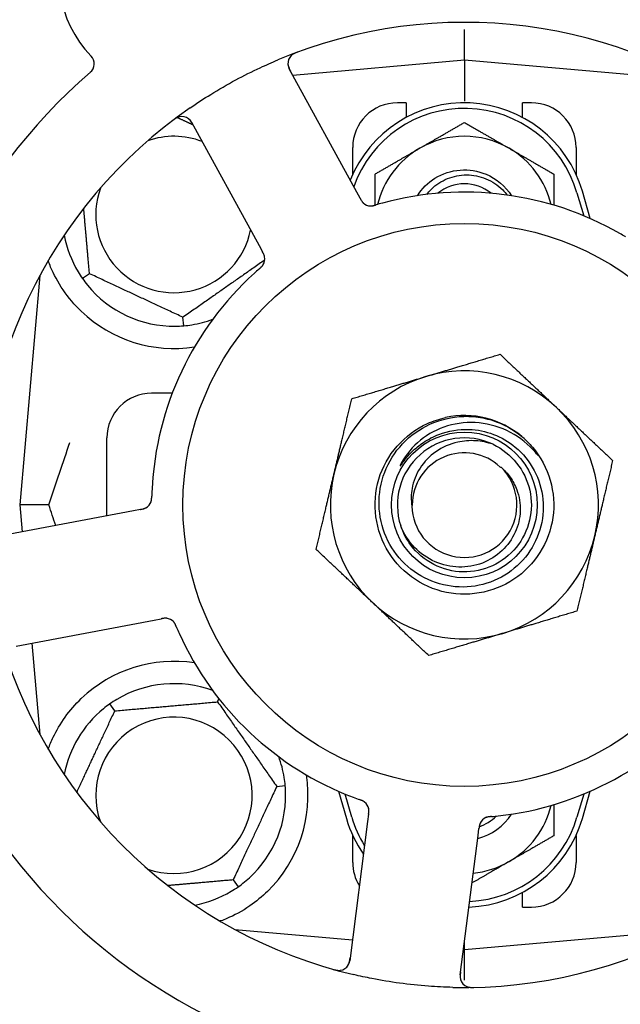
# Model space of a CAD drawing. Header units: inches. Extents: x 24 to 1128, y -58 to 748.
# Tile 41 of 256: x 143.3 to 144.98, y 226.28 to 229.03. Entities that reach past the tile are written whole.
import ezdxf

# ---------------------------------------------------------------- set-up
doc = ezdxf.new("R2010")
doc.units = ezdxf.units.IN
doc.header["$LTSCALE"] = 32
doc.header["$MEASUREMENT"] = 0
doc.layers.add('Dimension (ANSI)', color=7, linetype='Continuous', lineweight=25)
doc.layers.add('Visible (ANSI)', color=7, linetype='Continuous', lineweight=30)
doc.styles.add('Note Text (ANSI)', font='tahoma.ttf')
doc.dimstyles.new('SB Fraction-16 (ANSI)', dxfattribs={"dimscale": 32, "dimtxt": 0.125, "dimasz": 0.098425, "dimexe": 0.125, "dimexo": 0.0625, "dimgap": 0.031496, "dimtad": 0, "dimtih": 1, "dimtoh": 1, "dimdec": 4, "dimrnd": 1e-08, "dimzin": 0, "dimdsep": 46, "dimlunit": 5, "dimtxsty": 'Note Text (ANSI)', "dimcen": 0.09, "dimdle": 0.393701, "dimclrd": 256, "dimclre": 256, "dimclrt": 256, "dimadec": 0, "dimazin": 3, "dimtfac": 0.96, "dimtofl": 0, "dimtmove": 0, "dimatfit": 3, "dimfxl": 1, "dimfrac": 2, "dimtolj": 1, "dimtzin": 12, "dimlwd": -1, "dimlwe": -1, "dimarcsym": 0})

# ---------------------------------------------------------------- blocks, each defined once
blk = doc.blocks.new('*D16')
at = {"layer": 'Defpoints', "color": 0, "transparency": 16777216}
for p in [(169.8497, 459.4837), (76.4594, 171.772), (131.9122, 171.772)]:
    blk.add_point(p, dxfattribs=at)
at = {"layer": 'Dimension (ANSI)', "transparency": 16777216}
for p, q in [((167.8497, 459.4837), (72.4594, 459.4837)), ((76.4594, 456.3341), (76.4594, 319.1609)), ((76.4594, 174.9216), (76.4594, 312.0948)), ((129.9122, 171.772), (72.4594, 171.772))]:
    blk.add_line(p, q, dxfattribs=at)
for points in [[(75.9345, 456.3341), (76.9844, 456.3341), (76.4594, 459.4837)], [(75.9345, 174.9216), (76.9844, 174.9216), (76.4594, 171.772)]]:
    blk.add_solid(points, dxfattribs=at)
at = {"layer": 'Dimension (ANSI)', "transparency": 16777216, "insert": (64.2727, 318.153), "char_height": 4, "attachment_point": 1, "style": 'Note Text (ANSI)'}
blk.add_mtext('\\A1;287 11/16', dxfattribs=at)

msp = doc.modelspace()

# ---------------------------------------------------------------- linework, layer by layer
at = {"layer": 'Visible (ANSI)'}
for p, q in [((144.54541, 228.91583), (144.54541, 229.00182)), ((144.24412, 228.54728), (144.05548, 228.89206)), ((144.54541, 228.91583), (144.06546, 228.87384)), ((144.54541, 228.91583), (144.54541, 228.80124)), ((145.1874, 228.85966), (144.54541, 228.91583)), ((144.38291, 228.79708), (144.35791, 228.79708)), ((144.38291, 228.79708), (144.38291, 228.75624)), ((144.70791, 228.75624), (144.70791, 228.79708)), ((144.73291, 228.79708), (144.70791, 228.79708)), ((143.78221, 228.74255), (143.97084, 228.39777)), ((144.23291, 228.59653), (144.23291, 228.67208)), ((144.85791, 228.67208), (144.85791, 228.59653)), ((144.25365, 228.52985), (144.24412, 228.54728)), ((144.86041, 228.5452), (144.87916, 228.48093)), ((144.89774, 228.473), (144.87541, 228.54958)), ((143.97084, 228.39777), (143.98039, 228.38031)), ((143.35783, 228.31406), (143.30166, 227.67208)), ((143.49644, 228.319), (143.47693, 228.30533)), ((143.76015, 228.17327), (143.75807, 228.197)), ((143.72812, 227.98458), (143.67041, 227.98458)), ((143.54541, 227.64192), (143.54541, 227.85958)), ((143.61994, 227.65598), (143.23374, 227.58312)), ((143.38313, 227.67208), (143.30166, 227.67208)), ((143.30166, 227.67208), (143.30821, 227.59717)), ((143.63946, 227.65966), (143.61994, 227.65598)), ((143.29149, 227.27702), (143.67769, 227.34988)), ((143.67769, 227.34988), (143.69724, 227.35357)), ((143.3355, 227.28533), (143.35783, 227.03009)), ((143.85491, 227.1212), (143.85884, 227.12963)), ((143.56733, 227.09605), (143.55367, 227.11556)), ((144.02049, 226.88474), (144.04422, 226.88681)), ((144.19308, 226.87115), (144.21541, 226.79458)), ((144.23041, 226.79895), (144.21166, 226.86323)), ((144.87916, 226.86323), (144.86041, 226.79895)), ((144.87541, 226.79458), (144.89774, 226.87115)), ((144.27726, 226.80663), (144.27473, 226.78693)), ((144.27473, 226.78693), (144.22468, 226.39712)), ((144.23291, 226.67208), (144.23291, 226.74762)), ((144.53364, 226.35745), (144.5837, 226.74726)), ((144.5837, 226.74726), (144.58623, 226.76699)), ((144.85791, 226.74762), (144.85791, 226.67208)), ((143.89849, 226.62311), (143.91215, 226.60359)), ((144.70791, 226.54708), (144.70791, 226.58791)), ((144.70791, 226.54708), (144.73291, 226.54708)), ((143.90343, 226.48449), (144.23221, 226.45573)), ((143.90666, 226.48275), (143.90666, 226.48421)), ((144.54541, 226.42833), (145.1874, 226.48449)), ((144.54541, 226.42833), (144.54541, 226.44908)), ((144.54278, 226.42856), (144.54541, 226.42833)), ((144.54541, 226.34233), (144.54541, 226.42833))]:
    msp.add_line(p, q, dxfattribs=at)
for radius in [0.7875, 0.20385]:
    msp.add_circle((144.54541, 227.67208), radius, dxfattribs=at)
for centre, radius, start, end in [((143.73546, 229.15249), 0.325, 13.56477, 223.80207), ((144.54541, 227.67208), 1.35, 52.62287, 112.74397), ((143.47834, 228.90591), 0.03125, 310.85452, 43.80207), ((144.0829, 228.90706), 0.03125, 110.53135, 208.68342), ((144.54541, 227.67208), 1.6, 130.81714, 178.5497), ((144.54541, 227.67208), 1.35, 124.62287, 184.74397), ((144.54541, 228.45333), 0.34375, 16.2602, 158.3076), ((144.35791, 228.67208), 0.125, 90, 180), ((144.54541, 228.45333), 0.32812, 16.2602, 160.60541), ((144.73291, 228.67208), 0.125, 0, 90), ((143.75479, 228.72755), 0.03125, 28.68342, 126.83549), ((143.73291, 228.48458), 0.21875, 68.88811, 109.65889), ((144.54541, 228.45333), 0.25, 60, 120), ((144.54541, 228.45333), 0.25, 120, 166.26096), ((144.54541, 228.45333), 0.25, 13.73904, 60), ((144.54541, 228.45333), 0.11727, 50.56429, 129.43571), ((143.73291, 228.48458), 0.21875, 160.34111, 348.47873), ((144.54541, 227.67208), 0.875, 60.19111, 105.17573), ((144.28385, 228.53976), 0.03125, 226.67765, 268.13682), ((143.73291, 228.48458), 0.3125, 190.71622, 210.84193), ((143.95575, 228.36025), 0.03125, 329.46904, 11.46837), ((144.54541, 227.67208), 0.875, 132.19111, 177.17573), ((143.73291, 228.48458), 0.3125, 219.15807, 270.84193), ((143.73291, 228.48458), 0.375, 226.24547, 278.78707), ((143.73291, 228.48458), 0.3125, 279.15807, 290.27972), ((144.54541, 227.67208), 0.375, 46.68342, 106.68342), ((144.54541, 227.67208), 0.375, 106.68342, 166.68342), ((143.67041, 227.85958), 0.125, 90, 180), ((144.54541, 227.67208), 0.375, 346.68342, 46.68342), ((144.54541, 227.67208), 0.25, 49.96044, 102.10596), ((144.54541, 227.67208), 0.1875, 64.71096, 198.15663), ((144.54541, 227.67208), 0.25, 46.19222, 49.96044), ((144.54541, 227.67208), 0.14583, 46.55117, 180.00317), ((144.54541, 227.67208), 0.14696, 181.25861, 45.29572), ((144.54541, 227.67208), 0.375, 166.68342, 226.68342), ((143.63937, 227.69145), 0.03125, 298.67765, 340.13682), ((144.54541, 227.67208), 0.375, 286.68342, 346.68342), ((144.54541, 227.67208), 0.375, 226.68342, 286.68342), ((143.7087, 227.32393), 0.03125, 41.46904, 83.46837), ((144.54541, 227.67208), 0.875, 204.19111, 249.17573), ((144.54541, 227.67208), 1.35, 196.62287, 256.74397), ((143.73291, 226.85958), 0.375, 81.21293, 133.75453), ((143.73291, 226.85958), 0.3125, 69.72028, 120.84193), ((143.73291, 226.85958), 0.3125, 129.15807, 169.28378), ((144.54541, 227.67208), 0.875, 276.19111, 321.17573), ((143.73291, 226.85958), 0.21875, 250.34111, 199.65889), ((144.54541, 227.67208), 1.6, 202.81714, 250.5497), ((143.73291, 226.85958), 0.3125, 9.15807, 20.27972), ((144.54541, 227.67208), 1.35, 268.62287, 328.74397), ((143.73291, 226.85958), 0.375, 314.27762, 8.78707), ((143.73291, 226.85958), 0.3125, 309.15807, 0.84193), ((144.247, 226.81636), 0.03125, 10.67765, 52.13682), ((144.54541, 226.89083), 0.25, 300, 346.26096), ((144.54541, 226.89083), 0.32812, 196.2602, 211.61609), ((144.54541, 226.89083), 0.32812, 272.55546, 343.7398), ((144.54541, 226.89083), 0.15607, 283.81163, 327.53073), ((144.54541, 226.89083), 0.126, 289.2275, 314.92348), ((144.61796, 226.76873), 0.03125, 113.46904, 155.46837), ((144.54541, 226.89083), 0.34375, 196.2602, 214.73634), ((144.54541, 226.89083), 0.34375, 272.10255, 343.7398), ((144.54541, 227.67208), 1.6, 274.81714, 322.5497), ((144.35791, 226.67208), 0.125, 180, 211.69426), ((144.54541, 226.89083), 0.25, 275.68783, 300), ((144.73291, 226.67208), 0.125, 270, 0), ((143.73291, 226.85958), 0.3125, 280.71622, 300.84193), ((144.19369, 226.4011), 0.03125, 254.53135, 352.68342), ((144.56464, 226.35347), 0.03125, 172.68342, 270.83549)]:
    msp.add_arc(centre, radius, start, end, dxfattribs=at)
for points, knots in [([(144.07857, 228.93879), (144.07798, 228.93857), (144.07739, 228.93835), (144.07582, 228.93776), (144.07482, 228.93737), (144.07298, 228.93661), (144.07213, 228.93624), (144.06998, 228.93525), (144.06866, 228.93459), (144.06644, 228.93335), (144.06547, 228.93276), (144.06387, 228.93168), (144.0632, 228.93119), (144.0619, 228.93016), (144.06131, 228.92962), (144.06066, 228.929), (144.06052, 228.92887), (144.06041, 228.92875)], [0, 0, 0, 0, 0.005149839, 0.005149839, 0.013554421, 0.013554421, 0.020527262, 0.020527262, 0.031641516, 0.031641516, 0.041623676, 0.041623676, 0.051235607, 0.051235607, 0.06373445, 0.06373445, 0.067355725, 0.067355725, 0.067355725, 0.067355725]), ([(143.77838, 228.783), (143.79724, 228.79603), (143.81633, 228.8085), (143.85852, 228.83458), (143.88201, 228.84814), (143.9285, 228.87315), (143.9512, 228.88454), (143.99041, 228.90284), (144.00685, 228.91013), (144.02348, 228.9171)], [-0.73117437, -0.73117437, -0.73117437, -0.73117437, -0.55243049, -0.55243049, -0.34047291, -0.34047291, -0.14064238, -0.14064238, 0, 0, 0, 0]), ([(144.05165, 228.90712), (144.05165, 228.90683), (144.05167, 228.90646), (144.05177, 228.90467), (144.05199, 228.90293), (144.05269, 228.89984), (144.05312, 228.89838), (144.05444, 228.89474), (144.05543, 228.8925), (144.05703, 228.88932), (144.05751, 228.88839), (144.05846, 228.88662), (144.05892, 228.88577), (144.05938, 228.88493)], [0.058736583, 0.058736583, 0.058736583, 0.058736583, 0.064782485, 0.064782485, 0.086145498, 0.086145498, 0.103238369, 0.103238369, 0.123434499, 0.123434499, 0.131598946, 0.131598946, 0.138939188, 0.138939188, 0.138939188, 0.138939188]), ([(143.7488, 228.75822), (143.74852, 228.75816), (143.74817, 228.75808), (143.747, 228.75778), (143.74611, 228.75751), (143.74414, 228.75679), (143.74297, 228.7563), (143.74101, 228.75532), (143.74039, 228.75499), (143.73886, 228.75413), (143.73791, 228.75356), (143.73594, 228.7523), (143.7349, 228.7516), (143.7333, 228.75046), (143.7327, 228.75002), (143.73153, 228.74916), (143.73097, 228.74873), (143.73039, 228.7483)], [0.051298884, 0.051298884, 0.051298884, 0.051298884, 0.057269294, 0.057269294, 0.069785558, 0.069785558, 0.083632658, 0.083632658, 0.089458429, 0.089458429, 0.097820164, 0.097820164, 0.107290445, 0.107290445, 0.113094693, 0.113094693, 0.118968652, 0.118968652, 0.118968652, 0.118968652]), ([(143.7861, 228.73544), (143.78565, 228.73626), (143.78519, 228.7371), (143.7834, 228.74032), (143.782, 228.74265), (143.77941, 228.7464), (143.7782, 228.74792), (143.77605, 228.75029), (143.775, 228.75128), (143.77324, 228.75273), (143.77255, 228.75324), (143.77181, 228.75376), (143.77165, 228.75386), (143.77151, 228.75395)], [0, 0, 0, 0, 0.007248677, 0.007248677, 0.028564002, 0.028564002, 0.047482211, 0.047482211, 0.06536174, 0.06536174, 0.076705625, 0.076705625, 0.079955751, 0.079955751, 0.079955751, 0.079955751]), ([(144.41378, 228.53691), (144.42633, 228.5567), (144.44315, 228.57377), (144.46308, 228.58613), (144.50533, 228.61232), (144.56038, 228.61661), (144.60618, 228.59728), (144.63524, 228.58501), (144.66008, 228.56343), (144.6771, 228.5369)], [6.8488771, 6.8488771, 6.8488771, 6.8488771, 7.2990044, 7.2990044, 7.2990044, 8.2534333, 8.2534333, 8.2534333, 8.8590861, 8.8590861, 8.8590861, 8.8590861]), ([(144.44021, 228.54073), (144.44412, 228.54587), (144.4484, 228.55073), (144.46588, 228.56797), (144.48111, 228.578), (144.51482, 228.5918), (144.53301, 228.59534), (144.57003, 228.5953), (144.58849, 228.59161), (144.62326, 228.57729), (144.63919, 228.56669), (144.65727, 228.54878), (144.66157, 228.54391), (144.66553, 228.53879)], [-1.06231766, -1.06231766, -1.06231766, -1.06231766, -1.01273267, -1.01273267, -0.87465824, -0.87465824, -0.73438222, -0.73438222, -0.59190522, -0.59190522, -0.44722789, -0.44722789, -0.39760805, -0.39760805, -0.39760805, -0.39760805]), ([(144.25366, 228.52984), (144.25391, 228.52938), (144.25416, 228.52891), (144.25466, 228.52801), (144.25491, 228.52757), (144.25546, 228.52657), (144.25577, 228.52603), (144.25689, 228.5241), (144.25764, 228.52289), (144.2589, 228.52104), (144.25948, 228.52025), (144.26061, 228.5189), (144.26112, 228.51833), (144.26201, 228.51741), (144.26241, 228.51702), (144.26265, 228.5168), (144.26269, 228.51677), (144.26269, 228.51677), (144.26269, 228.51677), (144.26269, 228.51677)], [0, 0, 0, 0, 0.004355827, 0.004355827, 0.008687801, 0.008687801, 0.014307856, 0.014307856, 0.029588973, 0.029588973, 0.043844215, 0.043844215, 0.054171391, 0.054171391, 0.061954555, 0.061954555, 0.063871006, 0.063871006, 0.063878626, 0.063878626, 0.063878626, 0.063878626]), ([(144.25368, 228.52981), (144.25382, 228.52955), (144.25396, 228.52929), (144.25475, 228.52785), (144.25542, 228.52665), (144.25687, 228.52417), (144.25768, 228.52288), (144.25923, 228.52067), (144.25998, 228.5197), (144.26146, 228.51798), (144.26223, 228.51721), (144.2629, 228.51658), (144.263, 228.51649), (144.26308, 228.51641)], [0, 0, 0, 0, 0.002309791, 0.002309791, 0.012623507, 0.012623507, 0.024338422, 0.024338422, 0.035397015, 0.035397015, 0.047442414, 0.047442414, 0.049661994, 0.049661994, 0.049661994, 0.049661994]), ([(144.28208, 228.50856), (144.28231, 228.50855), (144.28261, 228.50854), (144.2835, 228.50853), (144.28413, 228.50854), (144.28548, 228.50862), (144.28618, 228.50868), (144.28758, 228.50886), (144.28826, 228.50897), (144.28991, 228.50927), (144.29092, 228.50948), (144.29241, 228.50983), (144.29285, 228.50994), (144.29446, 228.51036), (144.29566, 228.51069), (144.29721, 228.51114), (144.2976, 228.51125), (144.29815, 228.51141), (144.29832, 228.51146), (144.29849, 228.51151)], [0.044252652, 0.044252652, 0.044252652, 0.044252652, 0.050671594, 0.050671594, 0.061250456, 0.061250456, 0.071050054, 0.071050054, 0.078610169, 0.078610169, 0.087196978, 0.087196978, 0.090753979, 0.090753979, 0.100050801, 0.100050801, 0.10314767, 0.10314767, 0.10451733, 0.10451733, 0.10451733, 0.10451733]), ([(144.28246, 228.50854), (144.28246, 228.50854), (144.28249, 228.50854), (144.28262, 228.50853), (144.28276, 228.50853), (144.28321, 228.50852), (144.28358, 228.50852), (144.28481, 228.50854), (144.28574, 228.5086), (144.28773, 228.50884), (144.28876, 228.50901), (144.29116, 228.5095), (144.29257, 228.50984), (144.2953, 228.51058), (144.29663, 228.51097), (144.29812, 228.51141), (144.2983, 228.51146), (144.29849, 228.51151)], [0.030853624, 0.030853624, 0.030853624, 0.030853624, 0.032941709, 0.032941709, 0.03638518, 0.03638518, 0.042347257, 0.042347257, 0.055267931, 0.055267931, 0.065838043, 0.065838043, 0.077516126, 0.077516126, 0.087897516, 0.087897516, 0.089364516, 0.089364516, 0.089364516, 0.089364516]), ([(144.99634, 228.42194), (144.99593, 228.42218), (144.99549, 228.42245), (144.99502, 228.42273), (144.99082, 228.42524), (144.98505, 228.42863), (144.98038, 228.4313)], [0.48080563, 0.48080563, 0.48080563, 0.48080563, 0.5329828, 0.5329828, 0.5329828, 1, 1, 1, 1]), ([(143.9866, 228.36521), (143.98659, 228.3653), (143.98657, 228.3654), (143.98651, 228.3657), (143.98647, 228.36592), (143.98626, 228.3669), (143.98604, 228.36781), (143.98537, 228.36997), (143.98487, 228.37131), (143.9837, 228.37399), (143.98303, 228.37535), (143.98203, 228.37729), (143.98171, 228.37789), (143.98122, 228.37879), (143.98106, 228.3791), (143.98073, 228.37969), (143.98057, 228.37998), (143.98041, 228.38027)], [0.038929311, 0.038929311, 0.038929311, 0.038929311, 0.040726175, 0.040726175, 0.043941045, 0.043941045, 0.054249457, 0.054249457, 0.066768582, 0.066768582, 0.078206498, 0.078206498, 0.083402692, 0.083402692, 0.086046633, 0.086046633, 0.088630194, 0.088630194, 0.088630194, 0.088630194]), ([(143.98646, 228.36601), (143.98646, 228.36601), (143.98646, 228.36601), (143.98645, 228.36608), (143.98641, 228.3663), (143.98627, 228.36698), (143.98614, 228.3675), (143.98582, 228.36868), (143.98563, 228.36932), (143.98535, 228.37013), (143.98527, 228.37033), (143.98472, 228.37182), (143.98398, 228.3735), (143.98265, 228.37613), (143.98224, 228.3769), (143.98159, 228.37812), (143.98136, 228.37854), (143.9809, 228.37939), (143.98065, 228.37984), (143.98041, 228.38027)], [0.028019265, 0.028019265, 0.028019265, 0.028019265, 0.028672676, 0.028672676, 0.033062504, 0.033062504, 0.040781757, 0.040781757, 0.051074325, 0.051074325, 0.054504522, 0.054504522, 0.07506277, 0.07506277, 0.083066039, 0.083066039, 0.087153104, 0.087153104, 0.091266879, 0.091266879, 0.091266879, 0.091266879]), ([(143.47357, 228.21371), (143.45495, 228.23154), (143.43752, 228.25213), (143.40826, 228.29507), (143.3965, 228.31745), (143.38552, 228.34322), (143.38319, 228.34918), (143.38102, 228.35516)], [0.51551539, 0.51551539, 0.51551539, 0.51551539, 0.71204276, 0.71204276, 0.91166133, 0.91166133, 0.96773016, 0.96773016, 0.96773016, 0.96773016]), ([(143.97162, 228.33268), (143.97185, 228.33287), (143.97208, 228.33307), (143.97269, 228.3336), (143.97307, 228.33394), (143.97426, 228.33499), (143.97507, 228.33572), (143.97673, 228.33728), (143.97759, 228.33812), (143.97922, 228.33983), (143.97996, 228.34068), (143.98135, 228.34239), (143.98192, 228.34322), (143.98259, 228.34426), (143.98277, 228.34455), (143.9829, 228.34478)], [0.001596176, 0.001596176, 0.001596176, 0.001596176, 0.003937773, 0.003937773, 0.007842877, 0.007842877, 0.016055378, 0.016055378, 0.025513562, 0.025513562, 0.037191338, 0.037191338, 0.0541939, 0.0541939, 0.061558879, 0.061558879, 0.061558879, 0.061558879]), ([(143.97162, 228.33268), (143.97204, 228.33304), (143.97245, 228.33339), (143.97327, 228.33411), (143.97368, 228.33447), (143.97504, 228.33567), (143.97598, 228.33653), (143.97747, 228.33797), (143.97808, 228.33858), (143.97941, 228.33999), (143.98007, 228.34075), (143.98119, 228.34216), (143.98166, 228.34282), (143.98237, 228.34389), (143.98265, 228.34435), (143.98281, 228.34463), (143.98284, 228.34467), (143.98284, 228.34468), (143.98284, 228.34468), (143.98284, 228.34468)], [0, 0, 0, 0, 0.004180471, 0.004180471, 0.008305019, 0.008305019, 0.018114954, 0.018114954, 0.025612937, 0.025612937, 0.036850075, 0.036850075, 0.047489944, 0.047489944, 0.05608938, 0.05608938, 0.05828692, 0.05828692, 0.058652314, 0.058652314, 0.058652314, 0.058652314]), ([(143.97159, 228.33265), (143.97123, 228.33234), (143.97085, 228.332), (143.97044, 228.33164), (143.96674, 228.32842), (143.96174, 228.32398), (143.95776, 228.32037)], [0.48080563, 0.48080563, 0.48080563, 0.48080563, 0.5329828, 0.5329828, 0.5329828, 1, 1, 1, 1]), ([(144.71847, 227.85249), (144.76913, 227.8039), (144.79779, 227.73318), (144.79525, 227.66303), (144.79271, 227.5929), (144.75903, 227.52446), (144.70502, 227.47966), (144.65102, 227.43486), (144.57756, 227.41442), (144.50819, 227.42486), (144.4372, 227.43555), (144.37171, 227.47848), (144.33358, 227.5393), (144.29585, 227.59951), (144.28554, 227.67619), (144.30605, 227.74422), (144.32653, 227.81217), (144.37739, 227.87034), (144.44201, 227.89969), (144.45833, 227.9071), (144.47546, 227.91265), (144.49299, 227.91632)], [5.2445607, 5.2445607, 5.2445607, 5.2445607, 6.086966, 6.086966, 6.086966, 6.9291128, 6.9291128, 6.9291128, 7.7710085, 7.7710085, 7.7710085, 8.6324711, 8.6324711, 8.6324711, 9.4850832, 9.4850832, 9.4850832, 10.3367446, 10.3367446, 10.3367446, 10.5518672, 10.5518672, 10.5518672, 10.5518672]), ([(144.5582, 227.88331), (144.58168, 227.88254), (144.60487, 227.87786), (144.64898, 227.86106), (144.66958, 227.84899), (144.70946, 227.81575), (144.72737, 227.79361), (144.75387, 227.74348), (144.76212, 227.71592), (144.76766, 227.65889), (144.76478, 227.62996), (144.74808, 227.57453), (144.7343, 227.5486), (144.69742, 227.50322), (144.6746, 227.48427), (144.62273, 227.456), (144.59414, 227.44706), (144.53484, 227.44054), (144.50469, 227.44315), (144.44679, 227.45981), (144.41963, 227.4738), (144.37193, 227.51157), (144.35192, 227.53506), (144.32185, 227.58862), (144.31217, 227.61823), (144.30462, 227.67979), (144.30693, 227.71116), (144.32348, 227.77154), (144.33766, 227.79995), (144.37626, 227.84999), (144.40039, 227.87107), (144.45562, 227.903), (144.48623, 227.91344), (144.51799, 227.91775)], [-3.5801326, -3.5801326, -3.5801326, -3.5801326, -3.4004535, -3.4004535, -3.2191752, -3.2191752, -3.0035583, -3.0035583, -2.7857358, -2.7857358, -2.5657084, -2.5657084, -2.3434763, -2.3434763, -2.1190401, -2.1190401, -1.8924003, -1.8924003, -1.6635571, -1.6635571, -1.4325112, -1.4325112, -1.1992628, -1.1992628, -0.9638125, -0.9638125, -0.7261606, -0.7261606, -0.4863077, -0.4863077, -0.244254, -0.244254, 0, 0, 0, 0]), ([(144.74522, 227.81762), (144.72539, 227.84096), (144.70139, 227.86041), (144.64718, 227.88932), (144.61744, 227.89843), (144.55703, 227.90446), (144.52699, 227.90165), (144.47062, 227.88476), (144.44475, 227.87117), (144.40052, 227.83525), (144.38237, 227.81356), (144.36899, 227.78895)], [-1.1317323, -1.1317323, -1.1317323, -1.1317323, -0.8984595, -0.8984595, -0.6634575, -0.6634575, -0.435379, -0.435379, -0.2142259, -0.2142259, 0, 0, 0, 0]), ([(144.51799, 227.91775), (144.53544, 227.92011), (144.55311, 227.92056), (144.5885, 227.91761), (144.60612, 227.91415), (144.6536, 227.89928), (144.68189, 227.88387), (144.70624, 227.86348)], [-0.51193076, -0.51193076, -0.51193076, -0.51193076, -0.37804019, -0.37804019, -0.24204071, -0.24204071, 0, 0, 0, 0]), ([(144.39855, 227.82052), (144.40847, 227.83033), (144.41923, 227.83915), (144.44441, 227.85602), (144.45899, 227.86355), (144.50107, 227.87954), (144.52956, 227.88426), (144.5582, 227.88331)], [-0.44935864, -0.44935864, -0.44935864, -0.44935864, -0.34320731, -0.34320731, -0.21838639, -0.21838639, 0, 0, 0, 0]), ([(144.62551, 227.84161), (144.60978, 227.84709), (144.5934, 227.85044), (144.56001, 227.85258), (144.54318, 227.85132), (144.50484, 227.84282), (144.48403, 227.83379), (144.44801, 227.80864), (144.43293, 227.79308), (144.41032, 227.75778), (144.40269, 227.73859), (144.39612, 227.70204), (144.39589, 227.68527), (144.39849, 227.66885)], [-0.89666376, -0.89666376, -0.89666376, -0.89666376, -0.7697294, -0.7697294, -0.64162523, -0.64162523, -0.47009117, -0.47009117, -0.30597672, -0.30597672, -0.14928046, -0.14928046, -0.02134877, -0.02134877, -0.02134877, -0.02134877]), ([(144.71847, 227.85249), (144.72631, 227.84495), (144.73367, 227.83681), (144.74568, 227.82125), (144.74937, 227.8155), (144.7512, 227.81212), (144.75152, 227.81149), (144.75173, 227.81093), (144.75177, 227.8108), (144.75179, 227.81067), (144.75179, 227.81063), (144.75179, 227.81057), (144.75178, 227.81056), (144.75177, 227.81053), (144.75176, 227.81052), (144.75174, 227.81051), (144.75173, 227.8105), (144.75169, 227.8105), (144.75167, 227.8105), (144.7516, 227.81053), (144.75154, 227.81056), (144.75069, 227.81113), (144.74836, 227.81392), (144.74522, 227.81762)], [-0.28928031, -0.28928031, -0.28928031, -0.28928031, -0.16787143, -0.16787143, -0.06646306, -0.06646306, -0.04917499, -0.04917499, -0.04476579, -0.04476579, -0.04306859, -0.04306859, -0.04215282, -0.04215282, -0.04143605, -0.04143605, -0.040655, -0.040655, -0.03948059, -0.03948059, -0.0370912, -0.0370912, 0, 0, 0, 0]), ([(144.36899, 227.78895), (144.36819, 227.78748), (144.36733, 227.78582), (144.36636, 227.78371), (144.36594, 227.78273), (144.3657, 227.78192), (144.36566, 227.78176), (144.36565, 227.78158), (144.36565, 227.78153), (144.36566, 227.78146), (144.36566, 227.78144), (144.36568, 227.78141), (144.36569, 227.7814), (144.36572, 227.78138), (144.36573, 227.78138), (144.36578, 227.78138), (144.3658, 227.78139), (144.36588, 227.78142), (144.36593, 227.78145), (144.36611, 227.78159), (144.3663, 227.78178), (144.36716, 227.78274), (144.36812, 227.78402), (144.37386, 227.79181), (144.38335, 227.80548), (144.39855, 227.82052)], [-0.32002064, -0.32002064, -0.32002064, -0.32002064, -0.25037654, -0.25037654, -0.22022079, -0.22022079, -0.21319305, -0.21319305, -0.21059304, -0.21059304, -0.20923641, -0.20923641, -0.20821255, -0.20821255, -0.20712521, -0.20712521, -0.2055378, -0.2055378, -0.20262718, -0.20262718, -0.19315319, -0.19315319, -0.1629071, -0.1629071, 0, 0, 0, 0]), ([(144.62551, 227.84161), (144.67679, 227.81738), (144.71583, 227.76867), (144.72832, 227.71333), (144.7408, 227.65801), (144.72645, 227.59726), (144.69054, 227.55336), (144.6547, 227.50955), (144.59816, 227.48346), (144.54157, 227.48462), (144.48488, 227.48578), (144.42936, 227.51427), (144.39536, 227.55965), (144.38314, 227.57596), (144.37379, 227.59433), (144.36752, 227.61371)], [5.153766, 5.153766, 5.153766, 5.153766, 6.061332, 6.061332, 6.061332, 6.968806, 6.968806, 6.968806, 7.8744508, 7.8744508, 7.8744508, 8.7817425, 8.7817425, 8.7817425, 9.107885, 9.107885, 9.107885, 9.107885]), ([(144.64879, 227.77653), (144.65797, 227.76873), (144.66616, 227.75982), (144.681, 227.73914), (144.68731, 227.72726), (144.69902, 227.69582), (144.70223, 227.67573), (144.70084, 227.63488), (144.69604, 227.61452), (144.67875, 227.57623), (144.66623, 227.55876), (144.63485, 227.52915), (144.61614, 227.51745), (144.57479, 227.50159), (144.55248, 227.49779), (144.50708, 227.49888), (144.48443, 227.50397), (144.44181, 227.5227), (144.42234, 227.53635), (144.38926, 227.57069), (144.37612, 227.59121), (144.36725, 227.61365)], [-1.5503297, -1.5503297, -1.5503297, -1.5503297, -1.4577971, -1.4577971, -1.3550285, -1.3550285, -1.200467, -1.200467, -1.0416694, -1.0416694, -0.8786368, -0.8786368, -0.7113708, -0.7113708, -0.5398726, -0.5398726, -0.3641439, -0.3641439, -0.1841858, -0.1841858, 0, 0, 0, 0]), ([(143.66849, 227.68012), (143.66858, 227.68034), (143.66868, 227.68062), (143.66896, 227.68146), (143.66914, 227.68207), (143.66948, 227.68337), (143.66964, 227.68406), (143.6699, 227.68545), (143.67002, 227.68613), (143.67024, 227.68779), (143.67035, 227.68882), (143.67047, 227.69034), (143.67051, 227.69079), (143.67061, 227.69245), (143.67066, 227.69369), (143.67072, 227.69531), (143.67073, 227.69571), (143.67075, 227.69629), (143.67075, 227.69646), (143.67076, 227.69664)], [0.044252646, 0.044252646, 0.044252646, 0.044252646, 0.05067159, 0.05067159, 0.061250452, 0.061250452, 0.07105005, 0.07105005, 0.078610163, 0.078610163, 0.087196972, 0.087196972, 0.090753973, 0.090753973, 0.100050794, 0.100050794, 0.103147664, 0.103147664, 0.104517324, 0.104517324, 0.104517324, 0.104517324]), ([(143.66863, 227.68047), (143.66863, 227.68047), (143.66864, 227.6805), (143.66869, 227.68063), (143.66873, 227.68076), (143.66888, 227.68119), (143.669, 227.68153), (143.66935, 227.68271), (143.66959, 227.68361), (143.66997, 227.68558), (143.67013, 227.68662), (143.67041, 227.68905), (143.67052, 227.6905), (143.67066, 227.69332), (143.6707, 227.69471), (143.67074, 227.69626), (143.67075, 227.69645), (143.67076, 227.69664)], [0.030853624, 0.030853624, 0.030853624, 0.030853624, 0.032941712, 0.032941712, 0.036385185, 0.036385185, 0.042347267, 0.042347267, 0.055267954, 0.055267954, 0.065838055, 0.065838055, 0.077516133, 0.077516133, 0.087897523, 0.087897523, 0.089364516, 0.089364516, 0.089364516, 0.089364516]), ([(143.63947, 227.65967), (143.63998, 227.65976), (143.64051, 227.65986), (143.64152, 227.66006), (143.64202, 227.66015), (143.64313, 227.66037), (143.64375, 227.6605), (143.64593, 227.66096), (143.64732, 227.6613), (143.64946, 227.66193), (143.65039, 227.66224), (143.65203, 227.66289), (143.65273, 227.6632), (143.65387, 227.66377), (143.65437, 227.66403), (143.65466, 227.66419), (143.6547, 227.66421), (143.6547, 227.66421), (143.6547, 227.66421), (143.6547, 227.66421)], [0, 0, 0, 0, 0.004355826, 0.004355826, 0.008687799, 0.008687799, 0.014307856, 0.014307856, 0.029588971, 0.029588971, 0.043844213, 0.043844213, 0.054171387, 0.054171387, 0.06195455, 0.06195455, 0.063871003, 0.063871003, 0.063878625, 0.063878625, 0.063878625, 0.063878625]), ([(143.63951, 227.65967), (143.6398, 227.65973), (143.64009, 227.65978), (143.6417, 227.66009), (143.64305, 227.66035), (143.64586, 227.66097), (143.64733, 227.66135), (143.64991, 227.66213), (143.65107, 227.66255), (143.65316, 227.66342), (143.65413, 227.66391), (143.65494, 227.66436), (143.65505, 227.66442), (143.65515, 227.66448)], [0, 0, 0, 0, 0.002309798, 0.002309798, 0.012623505, 0.012623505, 0.02433842, 0.02433842, 0.035397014, 0.035397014, 0.047442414, 0.047442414, 0.049661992, 0.049661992, 0.049661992, 0.049661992]), ([(143.71272, 227.35492), (143.71272, 227.35492), (143.71271, 227.35492), (143.71264, 227.35493), (143.71242, 227.35496), (143.71174, 227.35503), (143.7112, 227.35508), (143.70998, 227.35514), (143.70931, 227.35515), (143.70845, 227.35513), (143.70824, 227.35513), (143.70665, 227.35506), (143.70483, 227.35488), (143.70192, 227.35442), (143.70105, 227.35427), (143.6997, 227.35403), (143.69923, 227.35394), (143.69827, 227.35376), (143.69777, 227.35367), (143.69728, 227.35358)], [0.028019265, 0.028019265, 0.028019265, 0.028019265, 0.028672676, 0.028672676, 0.033062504, 0.033062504, 0.040781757, 0.040781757, 0.051074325, 0.051074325, 0.054504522, 0.054504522, 0.075062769, 0.075062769, 0.083066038, 0.083066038, 0.087153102, 0.087153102, 0.091266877, 0.091266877, 0.091266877, 0.091266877]), ([(143.71352, 227.35481), (143.71343, 227.35482), (143.71333, 227.35483), (143.71303, 227.35487), (143.71281, 227.3549), (143.71181, 227.35501), (143.71087, 227.35507), (143.70861, 227.3551), (143.70718, 227.35504), (143.70427, 227.35476), (143.70277, 227.35455), (143.70062, 227.35419), (143.69995, 227.35407), (143.69894, 227.35389), (143.6986, 227.35383), (143.69793, 227.3537), (143.69761, 227.35364), (143.69728, 227.35358)], [0.038929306, 0.038929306, 0.038929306, 0.038929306, 0.040726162, 0.040726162, 0.043941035, 0.043941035, 0.054249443, 0.054249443, 0.066768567, 0.066768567, 0.078206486, 0.078206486, 0.083402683, 0.083402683, 0.086046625, 0.086046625, 0.088630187, 0.088630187, 0.088630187, 0.088630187]), ([(143.73983, 227.33051), (143.73972, 227.33078), (143.7396, 227.33106), (143.73928, 227.3318), (143.73908, 227.33227), (143.73845, 227.33373), (143.738, 227.33473), (143.73703, 227.33679), (143.7365, 227.33786), (143.73538, 227.33994), (143.7348, 227.34091), (143.7336, 227.34276), (143.73299, 227.34356), (143.7322, 227.34452), (143.73198, 227.34478), (143.73181, 227.34497)], [0.001596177, 0.001596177, 0.001596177, 0.001596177, 0.00393777, 0.00393777, 0.007842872, 0.007842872, 0.016055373, 0.016055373, 0.025513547, 0.025513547, 0.037191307, 0.037191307, 0.054193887, 0.054193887, 0.06155888, 0.06155888, 0.06155888, 0.06155888]), ([(143.73983, 227.33051), (143.73962, 227.33101), (143.73941, 227.33152), (143.73898, 227.33252), (143.73876, 227.33302), (143.73804, 227.33468), (143.73751, 227.33584), (143.73661, 227.33771), (143.73622, 227.33847), (143.73529, 227.34017), (143.73476, 227.34104), (143.73377, 227.34254), (143.73329, 227.34319), (143.73249, 227.3442), (143.73214, 227.34461), (143.73192, 227.34484), (143.73189, 227.34488), (143.73189, 227.34489), (143.73189, 227.34489), (143.73189, 227.34489)], [0, 0, 0, 0, 0.004180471, 0.004180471, 0.008305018, 0.008305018, 0.018114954, 0.018114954, 0.025612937, 0.025612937, 0.036850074, 0.036850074, 0.047489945, 0.047489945, 0.056089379, 0.056089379, 0.058286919, 0.058286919, 0.058652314, 0.058652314, 0.058652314, 0.058652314]), ([(143.73985, 227.33047), (143.74003, 227.33003), (143.74023, 227.32956), (143.74045, 227.32906), (143.74237, 227.32455), (143.74505, 227.31842), (143.74725, 227.31352)], [0.48080563, 0.48080563, 0.48080563, 0.48080563, 0.5329828, 0.5329828, 0.5329828, 1, 1, 1, 1]), ([(143.38108, 226.98895), (143.38524, 227.00025), (143.39006, 227.01196), (143.40378, 227.04036), (143.41501, 227.05982), (143.44183, 227.0971), (143.45738, 227.11494), (143.47357, 227.13044)], [1.39089206, 1.39089206, 1.39089206, 1.39089206, 1.4959744, 1.4959744, 1.66977331, 1.66977331, 1.84048199, 1.84048199, 1.84048199, 1.84048199]), ([(144.26678, 226.84056), (144.26659, 226.84071), (144.26636, 226.84089), (144.26565, 226.84142), (144.26513, 226.84179), (144.26399, 226.84251), (144.26339, 226.84287), (144.26215, 226.84355), (144.26153, 226.84387), (144.26002, 226.8446), (144.25908, 226.84502), (144.25767, 226.8456), (144.25725, 226.84577), (144.25571, 226.84639), (144.25454, 226.84682), (144.25302, 226.84737), (144.25264, 226.84751), (144.2521, 226.8477), (144.25193, 226.84776), (144.25177, 226.84782)], [0.044252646, 0.044252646, 0.044252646, 0.044252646, 0.05067159, 0.05067159, 0.061250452, 0.061250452, 0.07105005, 0.07105005, 0.078610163, 0.078610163, 0.087196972, 0.087196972, 0.090753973, 0.090753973, 0.100050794, 0.100050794, 0.103147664, 0.103147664, 0.104517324, 0.104517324, 0.104517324, 0.104517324]), ([(144.26649, 226.8408), (144.26649, 226.8408), (144.26646, 226.84082), (144.26635, 226.84091), (144.26624, 226.84099), (144.26588, 226.84126), (144.26559, 226.84148), (144.26458, 226.84218), (144.26379, 226.84268), (144.26204, 226.84366), (144.26111, 226.84413), (144.25888, 226.84514), (144.25753, 226.8457), (144.2549, 226.8467), (144.25359, 226.84717), (144.25213, 226.84769), (144.25195, 226.84776), (144.25177, 226.84782)], [0.030853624, 0.030853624, 0.030853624, 0.030853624, 0.032941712, 0.032941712, 0.036385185, 0.036385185, 0.042347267, 0.042347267, 0.055267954, 0.055267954, 0.065838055, 0.065838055, 0.077516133, 0.077516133, 0.087897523, 0.087897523, 0.089364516, 0.089364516, 0.089364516, 0.089364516]), ([(144.27726, 226.80664), (144.27733, 226.80716), (144.2774, 226.80769), (144.27753, 226.80871), (144.27759, 226.80921), (144.27772, 226.81034), (144.27779, 226.81097), (144.27803, 226.81318), (144.27813, 226.81461), (144.2782, 226.81684), (144.27819, 226.81782), (144.27807, 226.81958), (144.27799, 226.82034), (144.27781, 226.8216), (144.27771, 226.82216), (144.27765, 226.82248), (144.27764, 226.82253), (144.27764, 226.82253), (144.27764, 226.82253), (144.27764, 226.82253)], [0, 0, 0, 0, 0.004355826, 0.004355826, 0.008687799, 0.008687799, 0.014307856, 0.014307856, 0.029588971, 0.029588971, 0.043844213, 0.043844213, 0.054171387, 0.054171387, 0.06195455, 0.06195455, 0.063871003, 0.063871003, 0.063878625, 0.063878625, 0.063878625, 0.063878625]), ([(144.27727, 226.80668), (144.27731, 226.80697), (144.27734, 226.80727), (144.27755, 226.80889), (144.27772, 226.81026), (144.27799, 226.81312), (144.27809, 226.81464), (144.27815, 226.81734), (144.27811, 226.81856), (144.27792, 226.82082), (144.27775, 226.8219), (144.27758, 226.8228), (144.27756, 226.82293), (144.27753, 226.82304)], [0, 0, 0, 0, 0.002309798, 0.002309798, 0.012623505, 0.012623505, 0.02433842, 0.02433842, 0.035397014, 0.035397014, 0.047442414, 0.047442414, 0.049661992, 0.049661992, 0.049661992, 0.049661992]), ([(144.62132, 226.80038), (144.62103, 226.80035), (144.62073, 226.80032), (144.61992, 226.80025), (144.61941, 226.8002), (144.61783, 226.80005), (144.61674, 226.79994), (144.61448, 226.79965), (144.6133, 226.79948), (144.61097, 226.79905), (144.60988, 226.7988), (144.60774, 226.79823), (144.6068, 226.7979), (144.60564, 226.79745), (144.60533, 226.79732), (144.60509, 226.79721)], [0.001596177, 0.001596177, 0.001596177, 0.001596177, 0.00393777, 0.00393777, 0.007842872, 0.007842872, 0.016055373, 0.016055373, 0.025513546, 0.025513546, 0.037191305, 0.037191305, 0.054193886, 0.054193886, 0.06155888, 0.06155888, 0.06155888, 0.06155888]), ([(144.62132, 226.80038), (144.62078, 226.80033), (144.62023, 226.80028), (144.61915, 226.80018), (144.61861, 226.80014), (144.6168, 226.79996), (144.61553, 226.79982), (144.61348, 226.79953), (144.61263, 226.7994), (144.61073, 226.79904), (144.60974, 226.79881), (144.60801, 226.79832), (144.60724, 226.79807), (144.60603, 226.79762), (144.60554, 226.79741), (144.60525, 226.79728), (144.60521, 226.79727), (144.60519, 226.79726), (144.60519, 226.79726), (144.60519, 226.79726)], [0, 0, 0, 0, 0.004180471, 0.004180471, 0.008305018, 0.008305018, 0.018114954, 0.018114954, 0.025612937, 0.025612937, 0.036850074, 0.036850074, 0.047489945, 0.047489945, 0.056089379, 0.056089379, 0.058286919, 0.058286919, 0.058652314, 0.058652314, 0.058652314, 0.058652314]), ([(144.62136, 226.80038), (144.62184, 226.80042), (144.62235, 226.80047), (144.62289, 226.80051), (144.62777, 226.80095), (144.63443, 226.8016), (144.63978, 226.80218)], [0.48080563, 0.48080563, 0.48080563, 0.48080563, 0.5329828, 0.5329828, 0.5329828, 1, 1, 1, 1]), ([(144.59009, 226.78286), (144.59004, 226.78278), (144.59, 226.78269), (144.58987, 226.78241), (144.58977, 226.78221), (144.58936, 226.78129), (144.58901, 226.78042), (144.58828, 226.77828), (144.5879, 226.7769), (144.58727, 226.77405), (144.58701, 226.77256), (144.58668, 226.7704), (144.58659, 226.76972), (144.58645, 226.76871), (144.58641, 226.76837), (144.58632, 226.76769), (144.58628, 226.76737), (144.58623, 226.76704)], [0.038929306, 0.038929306, 0.038929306, 0.038929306, 0.040726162, 0.040726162, 0.043941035, 0.043941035, 0.054249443, 0.054249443, 0.066768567, 0.066768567, 0.078206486, 0.078206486, 0.083402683, 0.083402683, 0.086046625, 0.086046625, 0.088630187, 0.088630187, 0.088630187, 0.088630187]), ([(144.58973, 226.78213), (144.58973, 226.78213), (144.58972, 226.78213), (144.58969, 226.78207), (144.5896, 226.78186), (144.58932, 226.78123), (144.58911, 226.78073), (144.58867, 226.77959), (144.58846, 226.77896), (144.58821, 226.77814), (144.58815, 226.77793), (144.58772, 226.7764), (144.58733, 226.77462), (144.58686, 226.7717), (144.58674, 226.77084), (144.58655, 226.76947), (144.58649, 226.769), (144.58636, 226.76803), (144.5863, 226.76753), (144.58623, 226.76704)], [0.028019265, 0.028019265, 0.028019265, 0.028019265, 0.028672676, 0.028672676, 0.033062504, 0.033062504, 0.040781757, 0.040781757, 0.051074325, 0.051074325, 0.054504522, 0.054504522, 0.075062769, 0.075062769, 0.083066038, 0.083066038, 0.087153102, 0.087153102, 0.091266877, 0.091266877, 0.091266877, 0.091266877]), ([(143.99471, 226.59109), (143.97957, 226.57633), (143.96262, 226.56241), (143.92361, 226.53564), (143.9012, 226.52373), (143.87547, 226.51268), (143.86976, 226.51038), (143.86401, 226.50824)], [0.55181372, 0.55181372, 0.55181372, 0.55181372, 0.71000954, 0.71000954, 0.90366002, 0.90366002, 0.95550669, 0.95550669, 0.95550669, 0.95550669]), ([(144.21893, 226.38268), (144.2191, 226.38292), (144.21931, 226.38322), (144.22028, 226.38473), (144.22112, 226.38627), (144.22237, 226.38918), (144.22288, 226.39061), (144.22395, 226.39434), (144.22446, 226.39673), (144.22504, 226.40025), (144.2252, 226.40128), (144.22547, 226.40327), (144.22559, 226.40423), (144.22572, 226.40517)], [0.058736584, 0.058736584, 0.058736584, 0.058736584, 0.064782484, 0.064782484, 0.086145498, 0.086145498, 0.103238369, 0.103238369, 0.123434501, 0.123434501, 0.131598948, 0.131598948, 0.13893919, 0.13893919, 0.13893919, 0.13893919]), ([(144.17854, 226.37288), (144.17915, 226.37271), (144.17974, 226.37254), (144.18136, 226.3721), (144.1824, 226.37182), (144.18434, 226.37136), (144.18524, 226.37116), (144.18757, 226.37069), (144.18902, 226.37046), (144.19155, 226.37015), (144.19268, 226.37006), (144.19461, 226.36999), (144.19544, 226.37), (144.1971, 226.37007), (144.19789, 226.37015), (144.19878, 226.37027), (144.19897, 226.3703), (144.19913, 226.37032)], [0, 0, 0, 0, 0.005149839, 0.005149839, 0.013554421, 0.013554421, 0.020527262, 0.020527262, 0.031641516, 0.031641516, 0.041623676, 0.041623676, 0.051235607, 0.051235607, 0.06373445, 0.06373445, 0.067355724, 0.067355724, 0.067355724, 0.067355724]), ([(144.51297, 226.32247), (144.49005, 226.32302), (144.46728, 226.32415), (144.41794, 226.32784), (144.39107, 226.33065), (144.33812, 226.33782), (144.31235, 226.34209), (144.26975, 226.35041), (144.25279, 226.35406), (144.23585, 226.35805)], [-0.73118965, -0.73118965, -0.73118965, -0.73118965, -0.55244576, -0.55244576, -0.34137939, -0.34137939, -0.13566771, -0.13566771, 0, 0, 0, 0]), ([(144.53468, 226.36549), (144.53456, 226.36455), (144.53444, 226.36361), (144.534, 226.35995), (144.53376, 226.35724), (144.53365, 226.35268), (144.53374, 226.35074), (144.53409, 226.34756), (144.53435, 226.34614), (144.53492, 226.34394), (144.53517, 226.34312), (144.53547, 226.34227), (144.53554, 226.34209), (144.5356, 226.34193)], [0, 0, 0, 0, 0.007248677, 0.007248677, 0.028564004, 0.028564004, 0.047482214, 0.047482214, 0.065361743, 0.065361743, 0.076705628, 0.076705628, 0.079955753, 0.079955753, 0.079955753, 0.079955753]), ([(144.55146, 226.32513), (144.55172, 226.32501), (144.55206, 226.32487), (144.55317, 226.32443), (144.55406, 226.32412), (144.55607, 226.32355), (144.5573, 226.32326), (144.55947, 226.3229), (144.56017, 226.3228), (144.56191, 226.3226), (144.56301, 226.3225), (144.56534, 226.32236), (144.5666, 226.32232), (144.56857, 226.3223), (144.5693, 226.3223), (144.57076, 226.32231), (144.57147, 226.32233), (144.57219, 226.32234)], [0.051298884, 0.051298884, 0.051298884, 0.051298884, 0.057269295, 0.057269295, 0.069785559, 0.069785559, 0.08363266, 0.08363266, 0.08945843, 0.08945843, 0.097820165, 0.097820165, 0.107290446, 0.107290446, 0.113094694, 0.113094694, 0.118968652, 0.118968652, 0.118968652, 0.118968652])]:
    msp.add_open_spline(points, degree=3, knots=knots, dxfattribs=at)
for points, weights in [([(143.74239, 228.756), (143.7648, 228.74555), (143.78597, 228.73568)], [1.07843603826, 1.09878333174, 1.1102393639]), ([(144.42041, 228.66983), (144.47842, 228.70333), (144.54541, 228.742)], [1, 1.0379548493, 1]), ([(144.54541, 228.742), (144.6124, 228.70333), (144.67041, 228.66983)], [1, 1.0379548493, 1]), ([(144.29541, 228.59766), (144.3624, 228.63634), (144.42041, 228.66983)], [1, 1.0379548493, 1]), ([(144.67041, 228.66983), (144.72842, 228.63634), (144.79541, 228.59766)], [1, 1.0379548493, 1]), ([(144.29541, 228.51063), (144.29541, 228.55158), (144.29541, 228.59766)], [1.01840499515, 1.02227336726, 1]), ([(144.79541, 228.59766), (144.79541, 228.55156), (144.79541, 228.5106)], [1, 1.02228011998, 1.01840264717]), ([(143.49644, 228.319), (143.48792, 228.41639), (143.48045, 228.50175)], [1.04422863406, 1.14843950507, 1.11819795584]), ([(143.98685, 228.35719), (143.87337, 228.27774), (143.75807, 228.197)], [1.05318140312, 1.20116354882, 1.04422863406]), ([(143.75807, 228.197), (143.62726, 228.258), (143.49644, 228.319)], [1.04422863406, 1.20577136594, 1.04422863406]), ([(144.43775, 228.03129), (144.53401, 228.06014), (144.64515, 228.09345)], [1, 1.0379548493, 1]), ([(144.64515, 228.09345), (144.72956, 228.01385), (144.80267, 227.94492)], [1, 1.0379548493, 1]), ([(144.23036, 227.96914), (144.3415, 228.00244), (144.43775, 228.03129)], [1, 1.0379548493, 1]), ([(144.18049, 227.75845), (144.20364, 227.85623), (144.23036, 227.96914)], [1, 1.0379548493, 1]), ([(144.80267, 227.94492), (144.87578, 227.87598), (144.9602, 227.79639)], [1, 1.0379548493, 1]), ([(144.9602, 227.79639), (144.93347, 227.68348), (144.91033, 227.5857)], [1, 1.0379548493, 1]), ([(144.13063, 227.54777), (144.15735, 227.66067), (144.18049, 227.75845)], [1, 1.0379548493, 1]), ([(144.91033, 227.5857), (144.88718, 227.48792), (144.86046, 227.37502)], [1, 1.0379548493, 1]), ([(144.28815, 227.39924), (144.21504, 227.46817), (144.13063, 227.54777)], [1, 1.0379548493, 1]), ([(144.44567, 227.25071), (144.36126, 227.3303), (144.28815, 227.39924)], [1, 1.0379548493, 1]), ([(144.86046, 227.37502), (144.74932, 227.34171), (144.65307, 227.31286)], [1, 1.0379548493, 1]), ([(144.65307, 227.31286), (144.55682, 227.28402), (144.44567, 227.25071)], [1, 1.0379548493, 1]), ([(143.56733, 227.09605), (143.71112, 227.10862), (143.85491, 227.1212)], [1.04422863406, 1.20577136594, 1.04422863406]), ([(143.85491, 227.1212), (143.9377, 227.00297), (144.02049, 226.88474)], [1.04422863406, 1.20577136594, 1.04422863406]), ([(143.46099, 226.868), (143.51259, 226.97864), (143.56733, 227.09605)], [1.07748863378, 1.18694802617, 1.04422863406]), ([(144.02049, 226.88474), (143.95949, 226.75392), (143.89849, 226.62311)], [1.04422863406, 1.20577136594, 1.04422863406]), ([(144.79541, 226.83355), (144.79541, 226.79259), (144.79541, 226.74649)], [1.01840264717, 1.02228011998, 1]), ([(144.79541, 226.74649), (144.72842, 226.70781), (144.67041, 226.67432)], [1, 1.0379548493, 1]), ([(144.67041, 226.67432), (144.6212, 226.64591), (144.56664, 226.61441)], [1, 1.03200893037, 1.01002889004]), ([(143.89849, 226.62311), (143.8011, 226.61459), (143.71573, 226.60712)], [1.04422863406, 1.14843950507, 1.11819795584]), ([(143.86401, 226.50824), (143.86244, 226.50837), (143.86088, 226.5085)], [0.999914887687, 0.999914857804, 0.999914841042])]:
    msp.add_rational_spline(points, weights, degree=2, dxfattribs=at)
for points in [[(144.31635, 228.51656), (144.31058, 228.515), (144.30323, 228.5129), (144.29848, 228.51151)], [(143.4646, 228.32437), (143.46831, 228.31816), (143.47256, 228.31158), (143.47693, 228.30533)], [(143.47693, 228.30533), (143.4813, 228.29909), (143.48603, 228.29285), (143.4906, 228.28724)], [(143.76015, 228.17327), (143.76774, 228.17394), (143.77551, 228.17491), (143.78265, 228.17606)], [(143.7375, 228.17211), (143.74473, 228.17222), (143.75255, 228.17261), (143.76015, 228.17327)], [(143.38313, 227.67208), (143.40278, 227.73235), (143.4229, 227.79176), (143.44144, 227.84639)], [(144.64879, 227.77653), (144.64776, 227.77701), (144.64674, 227.77749), (144.6457, 227.77795)], [(143.67147, 227.71519), (143.67118, 227.70922), (143.6709, 227.70157), (143.67076, 227.69664)], [(143.40198, 227.61486), (143.39569, 227.63376), (143.38939, 227.65287), (143.38313, 227.67208)], [(144.39958, 227.67207), (144.3992, 227.671), (144.39884, 227.66993), (144.39849, 227.66885)], [(143.5727, 227.12788), (143.56649, 227.12418), (143.55992, 227.11993), (143.55367, 227.11556)], [(143.55367, 227.11556), (143.54743, 227.11118), (143.54118, 227.10646), (143.53558, 227.10189)], [(144.04422, 226.88681), (144.04355, 226.89441), (144.04258, 226.90218), (144.04143, 226.90931)], [(144.04538, 226.86417), (144.04527, 226.8714), (144.04488, 226.87922), (144.04422, 226.88681)], [(144.23435, 226.85424), (144.23993, 226.85211), (144.24712, 226.84948), (144.25177, 226.84782)], [(143.91215, 226.60359), (143.91839, 226.60797), (143.92464, 226.6127), (143.93024, 226.61726)], [(143.89312, 226.59127), (143.89933, 226.59497), (143.90591, 226.59922), (143.91215, 226.60359)]]:
    msp.add_open_spline(points, degree=3, dxfattribs=at)

# ---------------------------------------------------------------- dimensions: what is measured, and where the dimension line sits
at = {"layer": 'Dimension (ANSI)'}
dim = msp.add_linear_dim(base=(76.45942, 171.77197), p1=(169.84967, 459.48367), p2=(131.91217, 171.77197), angle=270, dimstyle='SB Fraction-16 (ANSI)', override={"dimgap": 0.031496, "dimdec": 4, "dimtol": 0, "dimlim": 0, "dimtp": 0, "dimtm": 0, "dimtdec": 2, "dimatfit": 1}, dxfattribs=at)
dim.commit()
dim.dimension.update_dxf_attribs({"geometry": '*D16', "text_midpoint": (76.45942, 315.62782), "dimtype": 160})

doc.saveas('drawing.dxf')
